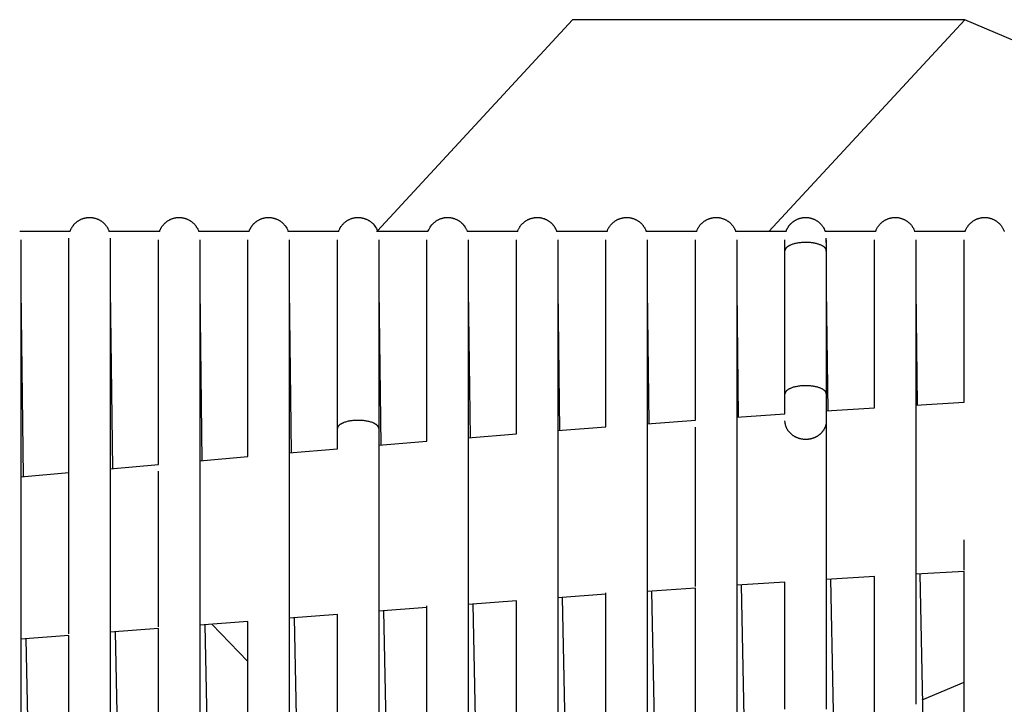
# Model space of a CAD drawing. Header units: millimetres. Extents: x 5000 to 6892, y 0 to 1693.
# Tile 8 of 49: x 5142 to 5285, y 607 to 706. Entities that reach past the tile are written whole.
import ezdxf

# ---------------------------------------------------------------- set-up
doc = ezdxf.new("R2010")
doc.units = ezdxf.units.MM
doc.layers.add('Make2D$Sichtbar$Kurven', color=7, linetype='Continuous', true_color=0x000000)

msp = doc.modelspace()

# ---------------------------------------------------------------- linework, layer by layer
at = {"layer": 'Make2D$Sichtbar$Kurven', "color": 18, "lineweight": -3, "true_color": 0x000000}
for points in [[(5221.96, 706.09), (5193.62, 675.42)], [(5278.94, 706.09), (5221.96, 706.09)], [(5250.47, 675.3), (5278.94, 706.09)], [(5346.68, 677.35), (5278.94, 706.09)], [(5148.96, 675.3), (5148.98, 675.36), (5149, 675.41), (5149.03, 675.47), (5149.05, 675.52), (5149.08, 675.59), (5149.11, 675.66), (5149.14, 675.72), (5149.17, 675.78), (5149.21, 675.85), (5149.24, 675.91), (5149.28, 675.97), (5149.32, 676.03), (5149.36, 676.09), (5149.41, 676.15), (5149.45, 676.21), (5149.5, 676.26), (5149.54, 676.32), (5149.59, 676.37), (5149.64, 676.43), (5149.69, 676.48), (5149.74, 676.53), (5149.8, 676.58), (5149.85, 676.63), (5149.91, 676.68), (5149.97, 676.72), (5150.02, 676.77), (5150.09, 676.81), (5150.15, 676.85), (5150.21, 676.89), (5150.27, 676.93), (5150.34, 676.97), (5150.41, 677.01), (5150.47, 677.04), (5150.54, 677.07), (5150.61, 677.11), (5150.68, 677.14), (5150.76, 677.16), (5150.83, 677.19), (5150.9, 677.21), (5150.97, 677.24), (5151.05, 677.26), (5151.12, 677.28), (5151.19, 677.29), (5151.27, 677.31), (5151.34, 677.32), (5151.41, 677.33), (5151.49, 677.34), (5151.56, 677.35), (5151.63, 677.35), (5151.71, 677.36), (5151.78, 677.36), (5151.85, 677.36), (5151.93, 677.35), (5152, 677.35), (5152.07, 677.35), (5152.15, 677.34), (5152.22, 677.33), (5152.29, 677.32), (5152.36, 677.31), (5152.43, 677.29), (5152.5, 677.28), (5152.57, 677.26), (5152.64, 677.24), (5152.71, 677.22), (5152.78, 677.2), (5152.85, 677.17), (5152.91, 677.15), (5152.98, 677.12), (5153.05, 677.09), (5153.11, 677.06), (5153.18, 677.03), (5153.24, 677), (5153.3, 676.96), (5153.36, 676.92), (5153.43, 676.89), (5153.49, 676.85), (5153.55, 676.81), (5153.6, 676.76), (5153.66, 676.72), (5153.72, 676.67), (5153.77, 676.63), (5153.83, 676.58), (5153.88, 676.53), (5153.93, 676.48), (5153.99, 676.43), (5154.04, 676.37), (5154.08, 676.32), (5154.13, 676.26), (5154.18, 676.2), (5154.22, 676.14), (5154.27, 676.08), (5154.31, 676.02), (5154.35, 675.96), (5154.39, 675.89), (5154.43, 675.83), (5154.46, 675.76), (5154.5, 675.7), (5154.53, 675.63), (5154.56, 675.56), (5154.59, 675.48), (5154.63, 675.39), (5154.66, 675.3)], [(5161.96, 675.3), (5161.99, 675.36), (5162.01, 675.43), (5162.03, 675.49), (5162.06, 675.55), (5162.09, 675.61), (5162.12, 675.68), (5162.15, 675.74), (5162.18, 675.8), (5162.21, 675.86), (5162.25, 675.92), (5162.28, 675.97), (5162.32, 676.03), (5162.36, 676.09), (5162.4, 676.14), (5162.44, 676.2), (5162.49, 676.25), (5162.53, 676.3), (5162.58, 676.36), (5162.62, 676.41), (5162.67, 676.46), (5162.72, 676.51), (5162.77, 676.56), (5162.82, 676.6), (5162.88, 676.65), (5162.93, 676.69), (5162.99, 676.74), (5163.04, 676.78), (5163.1, 676.82), (5163.16, 676.86), (5163.22, 676.9), (5163.28, 676.94), (5163.35, 676.98), (5163.42, 677.01), (5163.48, 677.05), (5163.55, 677.08), (5163.62, 677.11), (5163.69, 677.14), (5163.76, 677.17), (5163.83, 677.19), (5163.91, 677.22), (5163.98, 677.24), (5164.05, 677.26), (5164.12, 677.28), (5164.19, 677.29), (5164.27, 677.31), (5164.34, 677.32), (5164.41, 677.33), (5164.48, 677.34), (5164.56, 677.35), (5164.63, 677.35), (5164.7, 677.35), (5164.77, 677.36), (5164.85, 677.36), (5164.92, 677.35), (5164.99, 677.35), (5165.06, 677.35), (5165.13, 677.34), (5165.21, 677.33), (5165.28, 677.32), (5165.35, 677.31), (5165.42, 677.29), (5165.49, 677.28), (5165.56, 677.26), (5165.63, 677.24), (5165.7, 677.22), (5165.77, 677.2), (5165.83, 677.18), (5165.9, 677.15), (5165.97, 677.12), (5166.03, 677.1), (5166.1, 677.07), (5166.17, 677.03), (5166.23, 677), (5166.29, 676.97), (5166.36, 676.93), (5166.42, 676.89), (5166.48, 676.85), (5166.54, 676.81), (5166.6, 676.77), (5166.66, 676.72), (5166.71, 676.68), (5166.77, 676.63), (5166.82, 676.58), (5166.88, 676.53), (5166.93, 676.48), (5166.98, 676.43), (5167.03, 676.37), (5167.08, 676.32), (5167.13, 676.26), (5167.18, 676.2), (5167.22, 676.14), (5167.27, 676.08), (5167.31, 676.02), (5167.35, 675.95), (5167.39, 675.89), (5167.43, 675.82), (5167.52, 675.64), (5167.61, 675.45), (5167.66, 675.3)], [(5174.96, 675.3), (5174.98, 675.35), (5175, 675.41), (5175.02, 675.46), (5175.04, 675.51), (5175.06, 675.56), (5175.09, 675.61), (5175.11, 675.67), (5175.14, 675.72), (5175.16, 675.77), (5175.19, 675.82), (5175.22, 675.87), (5175.25, 675.92), (5175.28, 675.96), (5175.31, 676.01), (5175.34, 676.06), (5175.37, 676.11), (5175.41, 676.15), (5175.44, 676.2), (5175.48, 676.24), (5175.52, 676.29), (5175.55, 676.33), (5175.59, 676.38), (5175.63, 676.42), (5175.67, 676.46), (5175.72, 676.5), (5175.76, 676.54), (5175.8, 676.58), (5175.85, 676.62), (5175.89, 676.66), (5175.94, 676.7), (5175.99, 676.74), (5176.04, 676.77), (5176.1, 676.82), (5176.16, 676.86), (5176.23, 676.9), (5176.29, 676.94), (5176.36, 676.98), (5176.42, 677.02), (5176.49, 677.05), (5176.56, 677.08), (5176.63, 677.11), (5176.7, 677.14), (5176.76, 677.17), (5176.83, 677.19), (5176.9, 677.22), (5176.97, 677.24), (5177.05, 677.26), (5177.12, 677.28), (5177.19, 677.29), (5177.26, 677.31), (5177.33, 677.32), (5177.4, 677.33), (5177.47, 677.34), (5177.55, 677.35), (5177.62, 677.35), (5177.69, 677.35), (5177.76, 677.36), (5177.84, 677.36), (5177.91, 677.35), (5177.98, 677.35), (5178.05, 677.35), (5178.12, 677.34), (5178.19, 677.33), (5178.27, 677.32), (5178.34, 677.31), (5178.41, 677.3), (5178.48, 677.28), (5178.55, 677.27), (5178.62, 677.25), (5178.69, 677.23), (5178.76, 677.2), (5178.82, 677.18), (5178.89, 677.16), (5178.96, 677.13), (5179.03, 677.1), (5179.09, 677.07), (5179.16, 677.04), (5179.22, 677.01), (5179.28, 676.97), (5179.35, 676.93), (5179.41, 676.9), (5179.47, 676.86), (5179.53, 676.81), (5179.59, 676.77), (5179.65, 676.73), (5179.71, 676.68), (5179.77, 676.63), (5179.82, 676.58), (5179.88, 676.53), (5179.93, 676.48), (5179.98, 676.43), (5180.04, 676.37), (5180.09, 676.31), (5180.14, 676.25), (5180.18, 676.19), (5180.23, 676.13), (5180.35, 675.96), (5180.45, 675.79), (5180.54, 675.61), (5180.62, 675.43), (5180.66, 675.3)], [(5187.96, 675.3), (5187.99, 675.38), (5188.02, 675.47), (5188.06, 675.55), (5188.1, 675.63), (5188.14, 675.72), (5188.18, 675.8), (5188.23, 675.88), (5188.27, 675.96), (5188.32, 676.03), (5188.38, 676.11), (5188.43, 676.18), (5188.49, 676.26), (5188.55, 676.33), (5188.62, 676.4), (5188.68, 676.47), (5188.75, 676.54), (5188.81, 676.59), (5188.87, 676.64), (5188.92, 676.69), (5188.98, 676.74), (5189.04, 676.78), (5189.11, 676.83), (5189.17, 676.87), (5189.23, 676.91), (5189.3, 676.95), (5189.36, 676.98), (5189.43, 677.02), (5189.49, 677.05), (5189.56, 677.08), (5189.63, 677.11), (5189.69, 677.14), (5189.76, 677.17), (5189.83, 677.19), (5189.9, 677.21), (5189.97, 677.24), (5190.04, 677.26), (5190.11, 677.27), (5190.18, 677.29), (5190.25, 677.3), (5190.32, 677.32), (5190.39, 677.33), (5190.46, 677.34), (5190.54, 677.34), (5190.61, 677.35), (5190.68, 677.35), (5190.75, 677.36), (5190.82, 677.36), (5190.9, 677.36), (5190.97, 677.35), (5191.04, 677.35), (5191.11, 677.34), (5191.18, 677.33), (5191.25, 677.32), (5191.33, 677.31), (5191.4, 677.3), (5191.47, 677.28), (5191.54, 677.27), (5191.61, 677.25), (5191.68, 677.23), (5191.75, 677.21), (5191.81, 677.18), (5191.88, 677.16), (5191.95, 677.13), (5192.02, 677.1), (5192.08, 677.07), (5192.15, 677.04), (5192.22, 677.01), (5192.28, 676.97), (5192.34, 676.94), (5192.41, 676.9), (5192.47, 676.86), (5192.53, 676.82), (5192.59, 676.77), (5192.65, 676.73), (5192.71, 676.68), (5192.77, 676.63), (5192.83, 676.58), (5192.88, 676.53), (5192.94, 676.47), (5192.99, 676.42), (5193.13, 676.26), (5193.25, 676.1), (5193.36, 675.94), (5193.46, 675.76), (5193.55, 675.59), (5193.62, 675.41), (5193.66, 675.3)], [(5200.96, 675.3), (5201, 675.4), (5201.07, 675.58), (5201.16, 675.76), (5201.26, 675.93), (5201.37, 676.1), (5201.5, 676.27), (5201.55, 676.32), (5201.6, 676.38), (5201.65, 676.44), (5201.7, 676.49), (5201.76, 676.54), (5201.81, 676.6), (5201.87, 676.65), (5201.93, 676.69), (5201.99, 676.74), (5202.05, 676.78), (5202.11, 676.83), (5202.17, 676.87), (5202.23, 676.91), (5202.29, 676.95), (5202.36, 676.98), (5202.42, 677.02), (5202.49, 677.05), (5202.55, 677.08), (5202.62, 677.11), (5202.69, 677.14), (5202.75, 677.16), (5202.82, 677.19), (5202.89, 677.21), (5202.96, 677.23), (5203.03, 677.25), (5203.1, 677.27), (5203.17, 677.29), (5203.24, 677.3), (5203.31, 677.31), (5203.38, 677.33), (5203.45, 677.34), (5203.52, 677.34), (5203.6, 677.35), (5203.67, 677.35), (5203.74, 677.36), (5203.81, 677.36), (5203.88, 677.36), (5203.96, 677.35), (5204.03, 677.35), (5204.1, 677.34), (5204.17, 677.34), (5204.24, 677.33), (5204.32, 677.31), (5204.39, 677.3), (5204.46, 677.29), (5204.53, 677.27), (5204.6, 677.25), (5204.67, 677.23), (5204.74, 677.21), (5204.81, 677.19), (5204.88, 677.16), (5204.95, 677.13), (5205.01, 677.11), (5205.08, 677.08), (5205.15, 677.04), (5205.22, 677.01), (5205.28, 676.97), (5205.35, 676.94), (5205.41, 676.9), (5205.47, 676.85), (5205.54, 676.81), (5205.6, 676.77), (5205.66, 676.72), (5205.72, 676.67), (5205.76, 676.64), (5205.8, 676.6), (5205.84, 676.56), (5205.88, 676.53), (5205.92, 676.49), (5205.96, 676.45), (5206, 676.41), (5206.03, 676.37), (5206.07, 676.33), (5206.11, 676.29), (5206.14, 676.25), (5206.17, 676.21), (5206.2, 676.17), (5206.24, 676.13), (5206.27, 676.08), (5206.3, 676.04), (5206.33, 676), (5206.35, 675.95), (5206.38, 675.91), (5206.41, 675.86), (5206.46, 675.77), (5206.51, 675.68), (5206.55, 675.59), (5206.59, 675.49), (5206.63, 675.4), (5206.66, 675.3)], [(5213.96, 675.3), (5213.99, 675.39), (5214.03, 675.47), (5214.06, 675.56), (5214.1, 675.64), (5214.14, 675.72), (5214.18, 675.81), (5214.23, 675.89), (5214.28, 675.96), (5214.32, 676.03), (5214.37, 676.09), (5214.41, 676.15), (5214.46, 676.22), (5214.5, 676.27), (5214.55, 676.33), (5214.6, 676.39), (5214.65, 676.44), (5214.71, 676.5), (5214.76, 676.55), (5214.82, 676.6), (5214.87, 676.65), (5214.93, 676.69), (5214.99, 676.74), (5215.04, 676.78), (5215.1, 676.82), (5215.16, 676.86), (5215.23, 676.9), (5215.29, 676.94), (5215.35, 676.98), (5215.42, 677.01), (5215.48, 677.04), (5215.54, 677.08), (5215.61, 677.11), (5215.68, 677.13), (5215.74, 677.16), (5215.81, 677.19), (5215.88, 677.21), (5215.95, 677.23), (5216.02, 677.25), (5216.09, 677.27), (5216.16, 677.28), (5216.23, 677.3), (5216.3, 677.31), (5216.37, 677.32), (5216.44, 677.33), (5216.51, 677.34), (5216.59, 677.35), (5216.66, 677.35), (5216.73, 677.36), (5216.8, 677.36), (5216.87, 677.36), (5216.95, 677.35), (5217.02, 677.35), (5217.09, 677.34), (5217.16, 677.34), (5217.24, 677.33), (5217.31, 677.32), (5217.38, 677.3), (5217.45, 677.29), (5217.52, 677.27), (5217.59, 677.25), (5217.67, 677.23), (5217.74, 677.21), (5217.81, 677.19), (5217.88, 677.16), (5217.95, 677.13), (5218.02, 677.1), (5218.08, 677.07), (5218.15, 677.04), (5218.22, 677.01), (5218.29, 676.97), (5218.35, 676.93), (5218.42, 676.89), (5218.48, 676.85), (5218.53, 676.81), (5218.59, 676.78), (5218.64, 676.74), (5218.69, 676.7), (5218.74, 676.65), (5218.79, 676.61), (5218.84, 676.57), (5218.89, 676.52), (5218.94, 676.48), (5218.98, 676.43), (5219.02, 676.38), (5219.07, 676.34), (5219.11, 676.29), (5219.15, 676.24), (5219.19, 676.19), (5219.23, 676.14), (5219.27, 676.08), (5219.3, 676.03), (5219.34, 675.98), (5219.37, 675.93), (5219.4, 675.87), (5219.43, 675.82), (5219.46, 675.76), (5219.49, 675.7), (5219.52, 675.65), (5219.55, 675.59), (5219.57, 675.53), (5219.6, 675.48), (5219.62, 675.42), (5219.64, 675.36), (5219.66, 675.3)], [(5226.96, 675.3), (5227.02, 675.45), (5227.1, 675.64), (5227.13, 675.71), (5227.17, 675.78), (5227.21, 675.84), (5227.24, 675.91), (5227.28, 675.97), (5227.33, 676.04), (5227.37, 676.1), (5227.41, 676.16), (5227.46, 676.22), (5227.51, 676.28), (5227.55, 676.33), (5227.6, 676.39), (5227.65, 676.44), (5227.7, 676.49), (5227.76, 676.54), (5227.81, 676.59), (5227.87, 676.64), (5227.92, 676.69), (5227.98, 676.73), (5228.04, 676.78), (5228.1, 676.82), (5228.16, 676.86), (5228.22, 676.9), (5228.28, 676.94), (5228.34, 676.97), (5228.41, 677.01), (5228.47, 677.04), (5228.53, 677.07), (5228.6, 677.1), (5228.67, 677.13), (5228.73, 677.16), (5228.8, 677.18), (5228.87, 677.2), (5228.94, 677.23), (5229.01, 677.25), (5229.08, 677.26), (5229.15, 677.28), (5229.22, 677.3), (5229.29, 677.31), (5229.36, 677.32), (5229.43, 677.33), (5229.5, 677.34), (5229.57, 677.35), (5229.65, 677.35), (5229.72, 677.36), (5229.79, 677.36), (5229.86, 677.36), (5229.94, 677.35), (5230.01, 677.35), (5230.08, 677.35), (5230.16, 677.34), (5230.23, 677.33), (5230.3, 677.32), (5230.38, 677.3), (5230.45, 677.29), (5230.52, 677.27), (5230.59, 677.25), (5230.67, 677.23), (5230.74, 677.21), (5230.81, 677.19), (5230.88, 677.16), (5230.95, 677.13), (5231.02, 677.1), (5231.09, 677.07), (5231.16, 677.03), (5231.23, 677), (5231.3, 676.96), (5231.36, 676.92), (5231.43, 676.88), (5231.49, 676.84), (5231.55, 676.8), (5231.61, 676.76), (5231.67, 676.71), (5231.73, 676.66), (5231.79, 676.62), (5231.84, 676.57), (5231.9, 676.52), (5231.95, 676.46), (5232, 676.41), (5232.05, 676.36), (5232.1, 676.3), (5232.14, 676.25), (5232.19, 676.19), (5232.23, 676.13), (5232.27, 676.07), (5232.31, 676.01), (5232.35, 675.95), (5232.39, 675.89), (5232.43, 675.83), (5232.46, 675.76), (5232.5, 675.7), (5232.53, 675.63), (5232.56, 675.57), (5232.58, 675.5), (5232.61, 675.44), (5232.64, 675.37), (5232.66, 675.3)], [(5239.96, 675.3), (5239.99, 675.37), (5240.02, 675.44), (5240.04, 675.51), (5240.07, 675.58), (5240.11, 675.65), (5240.14, 675.72), (5240.17, 675.79), (5240.21, 675.85), (5240.25, 675.92), (5240.29, 675.98), (5240.33, 676.04), (5240.37, 676.1), (5240.41, 676.16), (5240.46, 676.22), (5240.5, 676.27), (5240.55, 676.33), (5240.6, 676.38), (5240.65, 676.44), (5240.7, 676.49), (5240.75, 676.54), (5240.81, 676.59), (5240.86, 676.64), (5240.92, 676.68), (5240.97, 676.73), (5241.03, 676.77), (5241.09, 676.81), (5241.15, 676.85), (5241.21, 676.89), (5241.27, 676.93), (5241.33, 676.97), (5241.39, 677), (5241.46, 677.03), (5241.52, 677.07), (5241.59, 677.1), (5241.65, 677.12), (5241.72, 677.15), (5241.79, 677.18), (5241.86, 677.2), (5241.92, 677.22), (5241.99, 677.24), (5242.06, 677.26), (5242.13, 677.28), (5242.2, 677.29), (5242.28, 677.31), (5242.35, 677.32), (5242.42, 677.33), (5242.49, 677.34), (5242.56, 677.35), (5242.64, 677.35), (5242.71, 677.36), (5242.78, 677.36), (5242.86, 677.36), (5242.93, 677.35), (5243.01, 677.35), (5243.08, 677.35), (5243.15, 677.34), (5243.23, 677.33), (5243.3, 677.32), (5243.38, 677.3), (5243.45, 677.29), (5243.52, 677.27), (5243.6, 677.25), (5243.67, 677.23), (5243.75, 677.21), (5243.82, 677.18), (5243.89, 677.16), (5243.96, 677.13), (5244.03, 677.1), (5244.1, 677.07), (5244.17, 677.03), (5244.24, 677), (5244.3, 676.96), (5244.37, 676.92), (5244.43, 676.88), (5244.49, 676.84), (5244.55, 676.8), (5244.61, 676.76), (5244.67, 676.71), (5244.73, 676.67), (5244.78, 676.62), (5244.84, 676.57), (5244.89, 676.52), (5244.94, 676.47), (5244.99, 676.42), (5245.04, 676.36), (5245.09, 676.31), (5245.14, 676.25), (5245.18, 676.2), (5245.22, 676.14), (5245.27, 676.08), (5245.31, 676.02), (5245.35, 675.96), (5245.38, 675.9), (5245.42, 675.84), (5245.46, 675.77), (5245.49, 675.71), (5245.51, 675.66), (5245.54, 675.61), (5245.56, 675.56), (5245.58, 675.51), (5245.6, 675.46), (5245.62, 675.4), (5245.64, 675.35), (5245.66, 675.3)], [(5252.96, 675.3), (5252.98, 675.36), (5253.01, 675.42), (5253.03, 675.48), (5253.05, 675.54), (5253.08, 675.59), (5253.1, 675.65), (5253.13, 675.71), (5253.16, 675.76), (5253.19, 675.82), (5253.22, 675.87), (5253.25, 675.92), (5253.29, 675.98), (5253.32, 676.03), (5253.35, 676.08), (5253.39, 676.13), (5253.43, 676.18), (5253.46, 676.23), (5253.5, 676.27), (5253.54, 676.32), (5253.58, 676.37), (5253.63, 676.41), (5253.67, 676.45), (5253.71, 676.5), (5253.75, 676.54), (5253.8, 676.58), (5253.84, 676.62), (5253.89, 676.66), (5253.94, 676.7), (5253.99, 676.74), (5254.03, 676.77), (5254.08, 676.81), (5254.13, 676.84), (5254.19, 676.88), (5254.26, 676.92), (5254.32, 676.96), (5254.38, 676.99), (5254.44, 677.03), (5254.51, 677.06), (5254.57, 677.09), (5254.64, 677.12), (5254.71, 677.15), (5254.77, 677.17), (5254.84, 677.2), (5254.91, 677.22), (5254.98, 677.24), (5255.05, 677.26), (5255.12, 677.28), (5255.19, 677.29), (5255.26, 677.31), (5255.34, 677.32), (5255.41, 677.33), (5255.48, 677.34), (5255.56, 677.35), (5255.63, 677.35), (5255.7, 677.36), (5255.78, 677.36), (5255.85, 677.36), (5255.93, 677.35), (5256, 677.35), (5256.08, 677.34), (5256.16, 677.34), (5256.23, 677.33), (5256.31, 677.32), (5256.38, 677.3), (5256.46, 677.29), (5256.53, 677.27), (5256.61, 677.25), (5256.68, 677.23), (5256.75, 677.21), (5256.83, 677.18), (5256.9, 677.15), (5256.97, 677.13), (5257.03, 677.1), (5257.1, 677.07), (5257.17, 677.03), (5257.23, 677), (5257.3, 676.96), (5257.36, 676.93), (5257.42, 676.89), (5257.49, 676.85), (5257.55, 676.81), (5257.6, 676.76), (5257.66, 676.72), (5257.72, 676.67), (5257.77, 676.63), (5257.83, 676.58), (5257.88, 676.53), (5257.93, 676.48), (5257.98, 676.43), (5258.03, 676.37), (5258.08, 676.32), (5258.13, 676.27), (5258.17, 676.21), (5258.22, 676.15), (5258.26, 676.09), (5258.3, 676.03), (5258.4, 675.87), (5258.49, 675.7), (5258.57, 675.53), (5258.64, 675.35), (5258.66, 675.3)], [(5265.96, 675.3), (5266, 675.39), (5266.03, 675.49), (5266.07, 675.58), (5266.12, 675.67), (5266.16, 675.76), (5266.21, 675.85), (5266.26, 675.94), (5266.31, 676.02), (5266.37, 676.1), (5266.43, 676.18), (5266.49, 676.26), (5266.56, 676.33), (5266.62, 676.41), (5266.69, 676.48), (5266.76, 676.55), (5266.84, 676.61), (5266.89, 676.66), (5266.95, 676.71), (5267, 676.75), (5267.06, 676.79), (5267.12, 676.83), (5267.18, 676.87), (5267.24, 676.91), (5267.3, 676.95), (5267.37, 676.99), (5267.43, 677.02), (5267.49, 677.05), (5267.56, 677.08), (5267.63, 677.11), (5267.69, 677.14), (5267.76, 677.17), (5267.83, 677.19), (5267.9, 677.21), (5267.97, 677.24), (5268.04, 677.26), (5268.11, 677.27), (5268.18, 677.29), (5268.26, 677.31), (5268.33, 677.32), (5268.4, 677.33), (5268.48, 677.34), (5268.55, 677.35), (5268.63, 677.35), (5268.7, 677.35), (5268.78, 677.36), (5268.86, 677.36), (5268.93, 677.35), (5269.01, 677.35), (5269.09, 677.34), (5269.16, 677.34), (5269.24, 677.33), (5269.32, 677.31), (5269.39, 677.3), (5269.46, 677.29), (5269.54, 677.27), (5269.61, 677.25), (5269.68, 677.23), (5269.75, 677.21), (5269.82, 677.18), (5269.89, 677.16), (5269.96, 677.13), (5270.03, 677.1), (5270.09, 677.07), (5270.16, 677.04), (5270.22, 677), (5270.29, 676.97), (5270.35, 676.93), (5270.41, 676.89), (5270.47, 676.85), (5270.53, 676.81), (5270.59, 676.77), (5270.65, 676.73), (5270.71, 676.68), (5270.76, 676.64), (5270.82, 676.59), (5270.87, 676.54), (5270.92, 676.49), (5270.97, 676.44), (5271.02, 676.39), (5271.07, 676.33), (5271.12, 676.28), (5271.17, 676.22), (5271.21, 676.16), (5271.26, 676.1), (5271.3, 676.04), (5271.34, 675.97), (5271.38, 675.91), (5271.42, 675.84), (5271.45, 675.78), (5271.49, 675.71), (5271.52, 675.65), (5271.55, 675.58), (5271.58, 675.51), (5271.61, 675.44), (5271.64, 675.37), (5271.66, 675.3)], [(5278.96, 675.3), (5278.98, 675.36), (5279.01, 675.42), (5279.03, 675.49), (5279.06, 675.56), (5279.09, 675.62), (5279.12, 675.69), (5279.16, 675.75), (5279.19, 675.82), (5279.23, 675.88), (5279.26, 675.94), (5279.3, 676), (5279.34, 676.06), (5279.39, 676.12), (5279.43, 676.18), (5279.47, 676.24), (5279.52, 676.29), (5279.57, 676.35), (5279.62, 676.4), (5279.66, 676.45), (5279.72, 676.5), (5279.77, 676.55), (5279.82, 676.6), (5279.88, 676.65), (5279.93, 676.69), (5279.99, 676.74), (5280.05, 676.78), (5280.1, 676.82), (5280.16, 676.86), (5280.23, 676.9), (5280.29, 676.94), (5280.35, 676.98), (5280.42, 677.01), (5280.48, 677.05), (5280.55, 677.08), (5280.61, 677.11), (5280.68, 677.14), (5280.75, 677.16), (5280.82, 677.19), (5280.89, 677.21), (5280.96, 677.23), (5281.03, 677.25), (5281.1, 677.27), (5281.18, 677.29), (5281.25, 677.3), (5281.33, 677.32), (5281.4, 677.33), (5281.48, 677.34), (5281.55, 677.35), (5281.63, 677.35), (5281.71, 677.35), (5281.79, 677.36), (5281.86, 677.36), (5281.94, 677.35), (5282.01, 677.35), (5282.09, 677.34), (5282.16, 677.34), (5282.24, 677.33), (5282.31, 677.32), (5282.39, 677.3), (5282.46, 677.29), (5282.53, 677.27), (5282.6, 677.25), (5282.67, 677.23), (5282.74, 677.21), (5282.81, 677.19), (5282.88, 677.16), (5282.95, 677.13), (5283.01, 677.11), (5283.08, 677.08), (5283.15, 677.04), (5283.21, 677.01), (5283.27, 676.98), (5283.34, 676.94), (5283.4, 676.9), (5283.46, 676.86), (5283.52, 676.82), (5283.58, 676.78), (5283.64, 676.74), (5283.69, 676.69), (5283.75, 676.65), (5283.8, 676.6), (5283.87, 676.54), (5283.94, 676.47), (5284.01, 676.4), (5284.08, 676.32), (5284.14, 676.25), (5284.2, 676.17), (5284.26, 676.09), (5284.31, 676.01), (5284.37, 675.93), (5284.42, 675.84), (5284.47, 675.76), (5284.51, 675.67), (5284.55, 675.58), (5284.59, 675.49), (5284.63, 675.39), (5284.66, 675.3)], [(5148.96, 675.3), (5141.66, 675.3)], [(5161.96, 675.3), (5154.66, 675.3)], [(5174.96, 675.3), (5167.66, 675.3)], [(5187.96, 675.3), (5180.66, 675.3)], [(5200.96, 675.3), (5193.5, 675.3)], [(5213.96, 675.3), (5206.66, 675.3)], [(5226.96, 675.3), (5219.66, 675.3)], [(5239.96, 675.3), (5232.66, 675.3)], [(5252.96, 675.3), (5245.66, 675.3)], [(5265.96, 675.3), (5258.66, 675.3)], [(5278.96, 675.3), (5271.66, 675.3)], [(5141.81, 674.1), (5141.81, 673.88), (5141.81, 673.51), (5141.81, 672.54)], [(5148.81, 672.54), (5148.81, 674.3), (5148.81, 674.35), (5148.81, 674.36)], [(5154.81, 674.36), (5154.81, 674.31), (5154.81, 674.14), (5154.81, 672.54)], [(5161.81, 672.54), (5161.81, 674.11)], [(5167.81, 674.1), (5167.81, 672.54)], [(5174.81, 672.54), (5174.81, 674.11)], [(5180.81, 674.1), (5180.81, 672.54)], [(5187.81, 672.54), (5187.81, 674.11)], [(5193.81, 674.1), (5193.81, 672.54)], [(5200.81, 672.54), (5200.81, 674.11)], [(5206.81, 674.1), (5206.81, 672.54)], [(5213.81, 672.54), (5213.81, 674.11)], [(5219.81, 674.1), (5219.81, 672.54)], [(5226.81, 672.54), (5226.81, 674.11)], [(5232.81, 674.1), (5232.81, 672.54)], [(5239.81, 672.54), (5239.81, 674.11)], [(5245.81, 674.1), (5245.81, 672.54)], [(5252.81, 672.54), (5252.81, 674.11)], [(5258.81, 672.54), (5258.81, 672.56), (5258.81, 672.57), (5258.81, 672.58), (5258.81, 672.6), (5258.81, 672.61), (5258.81, 672.62), (5258.8, 672.63), (5258.8, 672.65), (5258.8, 672.66), (5258.79, 672.67), (5258.79, 672.69), (5258.79, 672.7), (5258.78, 672.71), (5258.78, 672.72), (5258.77, 672.74), (5258.77, 672.75), (5258.76, 672.76), (5258.76, 672.77), (5258.75, 672.79), (5258.74, 672.8), (5258.73, 672.81), (5258.73, 672.82), (5258.72, 672.84), (5258.71, 672.85), (5258.7, 672.86), (5258.69, 672.87), (5258.68, 672.89), (5258.68, 672.9), (5258.67, 672.91), (5258.66, 672.92), (5258.63, 672.95), (5258.61, 672.97), (5258.59, 672.99), (5258.56, 673.02), (5258.54, 673.04), (5258.51, 673.06), (5258.48, 673.08), (5258.45, 673.11), (5258.42, 673.13), (5258.39, 673.15), (5258.36, 673.17), (5258.32, 673.19), (5258.29, 673.21), (5258.25, 673.23), (5258.21, 673.25), (5258.18, 673.27), (5258.14, 673.29), (5258.05, 673.33), (5257.97, 673.37), (5257.88, 673.4), (5257.78, 673.44), (5257.68, 673.47), (5257.58, 673.5), (5257.48, 673.53), (5257.37, 673.56), (5257.26, 673.58), (5257.14, 673.61), (5257.02, 673.63), (5256.9, 673.65), (5256.78, 673.67), (5256.65, 673.68), (5256.52, 673.7), (5256.38, 673.71), (5256.23, 673.72), (5256.08, 673.72), (5255.93, 673.73), (5255.78, 673.73), (5255.63, 673.73), (5255.48, 673.72), (5255.34, 673.71), (5255.19, 673.7), (5255.05, 673.69), (5254.91, 673.67), (5254.77, 673.66), (5254.64, 673.63), (5254.51, 673.61), (5254.38, 673.59), (5254.26, 673.56), (5254.13, 673.53), (5254.02, 673.49), (5253.9, 673.46), (5253.79, 673.42), (5253.69, 673.38), (5253.59, 673.34), (5253.54, 673.32), (5253.5, 673.3), (5253.45, 673.27), (5253.41, 673.25), (5253.36, 673.23), (5253.32, 673.2), (5253.28, 673.18), (5253.24, 673.16), (5253.21, 673.13), (5253.17, 673.11), (5253.14, 673.08), (5253.1, 673.05), (5253.07, 673.03), (5253.04, 673), (5253.03, 672.99), (5253.01, 672.97), (5253, 672.96), (5252.99, 672.94), (5252.98, 672.93), (5252.96, 672.92), (5252.95, 672.9), (5252.94, 672.89), (5252.93, 672.87), (5252.92, 672.86), (5252.91, 672.84), (5252.9, 672.83), (5252.89, 672.81), (5252.88, 672.8), (5252.87, 672.78), (5252.87, 672.77), (5252.86, 672.75), (5252.85, 672.74), (5252.85, 672.73), (5252.84, 672.71), (5252.84, 672.7), (5252.83, 672.68), (5252.83, 672.67), (5252.83, 672.65), (5252.82, 672.64), (5252.82, 672.63), (5252.82, 672.61), (5252.81, 672.6), (5252.81, 672.58), (5252.81, 672.57), (5252.81, 672.56), (5252.81, 672.54)], [(5258.76, 673.78), (5258.77, 673.89), (5258.79, 673.99), (5258.8, 674.09), (5258.81, 674.19), (5258.81, 674.28), (5258.81, 674.36)], [(5258.81, 674.1), (5258.81, 672.54)], [(5265.81, 672.54), (5265.81, 674.11)], [(5271.81, 674.1), (5271.81, 672.54)], [(5278.81, 672.54), (5278.81, 674.11)], [(5141.81, 672.54), (5141.81, 642.15)], [(5148.81, 643.29), (5148.81, 672.54)], [(5154.81, 672.54), (5154.81, 643.29)], [(5161.81, 644.44), (5161.81, 672.54)], [(5167.81, 672.54), (5167.81, 644.44)], [(5174.81, 645.58), (5174.81, 672.54)], [(5180.81, 672.54), (5180.81, 645.58)], [(5187.81, 646.7), (5187.81, 672.54)], [(5193.81, 672.54), (5193.81, 646.7)], [(5200.81, 647.79), (5200.81, 672.54)], [(5206.81, 672.54), (5206.81, 647.79)], [(5213.81, 648.84), (5213.81, 672.54)], [(5219.81, 672.54), (5219.81, 648.84)], [(5226.81, 649.86), (5226.81, 672.54)], [(5232.81, 672.54), (5232.81, 649.85)], [(5239.81, 650.82), (5239.81, 672.54)], [(5245.81, 672.54), (5245.81, 650.82)], [(5252.81, 651.73), (5252.81, 672.54)], [(5258.81, 672.47), (5258.81, 672.48), (5258.81, 672.49), (5258.81, 672.5), (5258.81, 672.51), (5258.81, 672.51), (5258.81, 672.52), (5258.81, 672.53), (5258.81, 672.54)], [(5258.81, 672.54), (5258.81, 651.73)], [(5265.81, 652.58), (5265.81, 672.54)], [(5271.81, 672.54), (5271.81, 652.59)], [(5278.81, 653.38), (5278.81, 672.54)], [(5141.81, 666.87), (5142.16, 639.73)], [(5154.81, 666.87), (5155.14, 640.87)], [(5167.81, 666.88), (5168.12, 642.02)], [(5180.81, 666.88), (5181.1, 643.16)], [(5193.81, 666.87), (5194.09, 644.28)], [(5206.81, 666.87), (5207.07, 645.37)], [(5219.81, 666.87), (5220.05, 646.41)], [(5232.81, 666.87), (5233.04, 647.42)], [(5245.81, 666.87), (5246.03, 648.37)], [(5258.81, 666.88), (5259.01, 649.27)], [(5271.81, 666.88), (5272, 650.11)], [(5258.81, 651.73), (5258.81, 651.74), (5258.81, 651.76), (5258.81, 651.77), (5258.81, 651.78), (5258.81, 651.8), (5258.81, 651.81), (5258.8, 651.82), (5258.8, 651.84), (5258.8, 651.85), (5258.79, 651.86), (5258.79, 651.87), (5258.79, 651.89), (5258.78, 651.9), (5258.78, 651.91), (5258.77, 651.92), (5258.77, 651.94), (5258.76, 651.95), (5258.76, 651.96), (5258.75, 651.97), (5258.74, 651.99), (5258.73, 652), (5258.73, 652.01), (5258.72, 652.02), (5258.71, 652.04), (5258.7, 652.05), (5258.69, 652.06), (5258.68, 652.07), (5258.68, 652.09), (5258.67, 652.1), (5258.66, 652.11), (5258.63, 652.13), (5258.61, 652.16), (5258.59, 652.18), (5258.56, 652.2), (5258.54, 652.23), (5258.51, 652.25), (5258.48, 652.27), (5258.45, 652.29), (5258.42, 652.32), (5258.39, 652.34), (5258.36, 652.36), (5258.32, 652.38), (5258.29, 652.4), (5258.25, 652.42), (5258.21, 652.44), (5258.18, 652.46), (5258.14, 652.48), (5258.05, 652.52), (5257.97, 652.56), (5257.88, 652.59), (5257.78, 652.63), (5257.68, 652.66), (5257.58, 652.69), (5257.48, 652.72), (5257.37, 652.75), (5257.26, 652.77), (5257.14, 652.79), (5257.02, 652.82), (5256.9, 652.84), (5256.78, 652.85), (5256.65, 652.87), (5256.52, 652.88), (5256.38, 652.9), (5256.23, 652.91), (5256.08, 652.91), (5255.93, 652.92), (5255.78, 652.92), (5255.63, 652.91), (5255.48, 652.91), (5255.34, 652.9), (5255.19, 652.89), (5255.05, 652.88), (5254.91, 652.86), (5254.77, 652.84), (5254.64, 652.82), (5254.51, 652.8), (5254.38, 652.77), (5254.26, 652.74), (5254.13, 652.71), (5254.02, 652.68), (5253.9, 652.65), (5253.79, 652.61), (5253.69, 652.57), (5253.59, 652.53), (5253.54, 652.51), (5253.5, 652.48), (5253.45, 652.46), (5253.41, 652.44), (5253.36, 652.42), (5253.32, 652.39), (5253.28, 652.37), (5253.24, 652.34), (5253.21, 652.32), (5253.17, 652.29), (5253.14, 652.27), (5253.1, 652.24), (5253.07, 652.21), (5253.04, 652.19), (5253.03, 652.17), (5253.01, 652.16), (5253, 652.15), (5252.99, 652.13), (5252.98, 652.12), (5252.96, 652.1), (5252.95, 652.09), (5252.94, 652.07), (5252.93, 652.06), (5252.92, 652.05), (5252.91, 652.03), (5252.9, 652.02), (5252.89, 652), (5252.88, 651.99), (5252.87, 651.97), (5252.87, 651.96), (5252.86, 651.94), (5252.85, 651.93), (5252.85, 651.91), (5252.84, 651.9), (5252.84, 651.89), (5252.83, 651.87), (5252.83, 651.86), (5252.83, 651.84), (5252.82, 651.83), (5252.82, 651.81), (5252.82, 651.8), (5252.81, 651.79), (5252.81, 651.77), (5252.81, 651.76), (5252.81, 651.74), (5252.81, 651.73)], [(5265.81, 649.72), (5265.81, 652.58)], [(5271.81, 652.59), (5271.81, 648.68)], [(5278.81, 650.53), (5278.81, 653.38)], [(5239.81, 647.92), (5239.81, 650.82)], [(5245.81, 650.82), (5245.81, 646.91)], [(5252.81, 648.85), (5252.81, 649.48), (5252.81, 650.65), (5252.81, 651.73)], [(5258.81, 651.73), (5258.81, 649.47), (5258.81, 648.47), (5258.81, 647.82)], [(5226.81, 646.94), (5226.81, 647.6), (5226.81, 648.77), (5226.81, 649.86)], [(5232.81, 649.85), (5232.81, 645.95)], [(5258.81, 649.26), (5265.81, 649.72)], [(5271.81, 650.1), (5278.81, 650.53)], [(5193.81, 646.7), (5193.81, 646.71), (5193.81, 646.72), (5193.81, 646.74), (5193.81, 646.75), (5193.81, 646.77), (5193.8, 646.78), (5193.8, 646.79), (5193.8, 646.81), (5193.8, 646.82), (5193.79, 646.83), (5193.79, 646.85), (5193.78, 646.86), (5193.78, 646.87), (5193.77, 646.89), (5193.77, 646.9), (5193.76, 646.92), (5193.75, 646.93), (5193.75, 646.94), (5193.74, 646.96), (5193.73, 646.97), (5193.72, 646.98), (5193.72, 647), (5193.71, 647.01), (5193.7, 647.02), (5193.69, 647.04), (5193.68, 647.05), (5193.67, 647.06), (5193.66, 647.08), (5193.64, 647.09), (5193.63, 647.1), (5193.62, 647.12), (5193.61, 647.13), (5193.58, 647.15), (5193.55, 647.18), (5193.52, 647.21), (5193.49, 647.23), (5193.46, 647.26), (5193.43, 647.28), (5193.39, 647.3), (5193.35, 647.33), (5193.31, 647.35), (5193.27, 647.38), (5193.23, 647.4), (5193.18, 647.42), (5193.14, 647.45), (5193.09, 647.47), (5193.04, 647.49), (5192.99, 647.51), (5192.88, 647.56), (5192.77, 647.6), (5192.65, 647.63), (5192.53, 647.67), (5192.41, 647.7), (5192.28, 647.73), (5192.15, 647.76), (5192.02, 647.78), (5191.88, 647.81), (5191.75, 647.82), (5191.61, 647.84), (5191.47, 647.85), (5191.33, 647.87), (5191.18, 647.87), (5191.04, 647.88), (5190.9, 647.88), (5190.75, 647.88), (5190.61, 647.88), (5190.46, 647.88), (5190.32, 647.87), (5190.18, 647.86), (5190.04, 647.84), (5189.9, 647.83), (5189.76, 647.81), (5189.63, 647.79), (5189.49, 647.76), (5189.36, 647.74), (5189.23, 647.71), (5189.11, 647.67), (5188.98, 647.64), (5188.87, 647.6), (5188.75, 647.56), (5188.69, 647.54), (5188.64, 647.51), (5188.58, 647.49), (5188.53, 647.47), (5188.48, 647.44), (5188.43, 647.42), (5188.39, 647.39), (5188.34, 647.37), (5188.3, 647.34), (5188.26, 647.32), (5188.22, 647.29), (5188.18, 647.27), (5188.14, 647.24), (5188.11, 647.21), (5188.08, 647.19), (5188.05, 647.16), (5188.03, 647.14), (5188.02, 647.13), (5188.01, 647.12), (5187.99, 647.1), (5187.98, 647.09), (5187.97, 647.07), (5187.96, 647.06), (5187.94, 647.05), (5187.93, 647.03), (5187.92, 647.02), (5187.91, 647), (5187.9, 646.99), (5187.9, 646.97), (5187.89, 646.96), (5187.88, 646.95), (5187.87, 646.93), (5187.86, 646.92), (5187.86, 646.9), (5187.85, 646.89), (5187.85, 646.87), (5187.84, 646.86), (5187.84, 646.84), (5187.83, 646.83), (5187.83, 646.81), (5187.82, 646.8), (5187.82, 646.79), (5187.82, 646.77), (5187.82, 646.76), (5187.81, 646.74), (5187.81, 646.73), (5187.81, 646.71), (5187.81, 646.7)], [(5213.81, 645.91), (5213.81, 646.58), (5213.81, 647.76), (5213.81, 648.84)], [(5219.81, 648.84), (5219.81, 644.93)], [(5232.81, 647.4), (5239.81, 647.92)], [(5245.81, 648.36), (5252.81, 648.85)], [(5258.81, 647.82), (5258.81, 647.76), (5258.81, 647.7), (5258.81, 647.64), (5258.8, 647.58), (5258.79, 647.53), (5258.79, 647.47), (5258.78, 647.41), (5258.77, 647.35), (5258.76, 647.29), (5258.74, 647.24), (5258.73, 647.18), (5258.71, 647.12), (5258.69, 647.07), (5258.68, 647.01), (5258.66, 646.96), (5258.63, 646.9), (5258.61, 646.85), (5258.59, 646.79), (5258.56, 646.74), (5258.54, 646.69), (5258.51, 646.64), (5258.48, 646.59), (5258.45, 646.53), (5258.42, 646.48), (5258.39, 646.43), (5258.36, 646.39), (5258.32, 646.34), (5258.29, 646.29), (5258.25, 646.24), (5258.21, 646.2), (5258.18, 646.15), (5258.14, 646.1), (5258.1, 646.06), (5258.05, 646.02), (5258.01, 645.97), (5257.97, 645.93), (5257.92, 645.89), (5257.88, 645.85), (5257.83, 645.81), (5257.78, 645.77), (5257.73, 645.74), (5257.68, 645.7), (5257.63, 645.66), (5257.58, 645.63), (5257.53, 645.59), (5257.48, 645.56), (5257.42, 645.53), (5257.37, 645.5), (5257.31, 645.47), (5257.26, 645.44), (5257.2, 645.41), (5257.14, 645.39), (5257.08, 645.36), (5257.02, 645.34), (5256.96, 645.31), (5256.9, 645.29), (5256.84, 645.27), (5256.78, 645.25), (5256.71, 645.23), (5256.65, 645.21), (5256.58, 645.2), (5256.52, 645.18), (5256.45, 645.17), (5256.38, 645.16), (5256.31, 645.14), (5256.23, 645.13), (5256.16, 645.12), (5256.08, 645.12), (5256, 645.11), (5255.93, 645.11), (5255.85, 645.11), (5255.78, 645.1), (5255.7, 645.11), (5255.63, 645.11), (5255.56, 645.11), (5255.48, 645.12), (5255.41, 645.13), (5255.34, 645.14), (5255.26, 645.15), (5255.19, 645.16), (5255.12, 645.18), (5255.05, 645.19), (5254.98, 645.21), (5254.91, 645.23), (5254.84, 645.25), (5254.77, 645.27), (5254.71, 645.3), (5254.64, 645.32), (5254.57, 645.35), (5254.51, 645.38), (5254.44, 645.4), (5254.38, 645.43), (5254.32, 645.47), (5254.26, 645.5), (5254.19, 645.53), (5254.13, 645.57), (5254.08, 645.61), (5254.02, 645.65), (5253.96, 645.69), (5253.9, 645.73), (5253.85, 645.77), (5253.79, 645.81), (5253.74, 645.86), (5253.69, 645.9), (5253.64, 645.95), (5253.59, 646), (5253.54, 646.05), (5253.5, 646.1), (5253.45, 646.15), (5253.41, 646.2), (5253.36, 646.25), (5253.32, 646.31), (5253.28, 646.36), (5253.24, 646.42), (5253.21, 646.48), (5253.17, 646.54), (5253.14, 646.59), (5253.1, 646.66), (5253.07, 646.72), (5253.04, 646.78), (5253.01, 646.84), (5252.99, 646.91), (5252.96, 646.97), (5252.94, 647.04), (5252.92, 647.1), (5252.9, 647.17), (5252.88, 647.24), (5252.87, 647.31), (5252.85, 647.37), (5252.84, 647.44), (5252.83, 647.5), (5252.83, 647.57), (5252.82, 647.63), (5252.81, 647.7), (5252.81, 647.76), (5252.81, 647.83)], [(5258.81, 647.82), (5258.81, 628.97)], [(5271.81, 648.68), (5271.81, 629.78)], [(5187.81, 643.74), (5187.81, 644.43), (5187.81, 645.61), (5187.81, 646.7)], [(5193.81, 646.7), (5193.81, 645.61), (5193.81, 644.43), (5193.81, 643.42), (5193.81, 642.78)], [(5200.81, 644.85), (5200.81, 645.52), (5200.81, 646.71), (5200.81, 647.79)], [(5206.81, 647.79), (5206.81, 643.88)], [(5219.81, 646.39), (5226.81, 646.94)], [(5239.81, 623.72), (5239.81, 646.91)], [(5245.81, 646.91), (5245.81, 623.72)], [(5174.81, 642.61), (5174.81, 643.31), (5174.81, 644.49), (5174.81, 645.58)], [(5180.81, 645.58), (5180.81, 641.66)], [(5206.81, 645.34), (5213.81, 645.91)], [(5219.81, 644.93), (5219.81, 626.25)], [(5232.81, 645.95), (5232.81, 627.2)], [(5161.81, 641.47), (5161.81, 642.17), (5161.81, 643.35), (5161.81, 644.44)], [(5167.81, 644.44), (5167.81, 640.52)], [(5180.81, 643.14), (5187.81, 643.74)], [(5193.81, 644.26), (5200.81, 644.85)], [(5206.81, 643.88), (5206.81, 625.26)], [(5141.81, 642.15), (5141.81, 641.07), (5141.81, 639.88), (5141.81, 638.87), (5141.81, 638.23)], [(5148.81, 639.37), (5148.81, 640.01), (5148.81, 641.02), (5148.81, 642.21), (5148.81, 643.29)], [(5154.81, 643.29), (5154.81, 642.21), (5154.81, 641.02), (5154.81, 640.01), (5154.81, 639.37)], [(5167.81, 642), (5174.81, 642.61)], [(5193.81, 642.78), (5193.81, 624.24)], [(5154.81, 640.85), (5161.81, 641.47)], [(5180.81, 641.66), (5180.81, 623.2)], [(5141.81, 639.7), (5148.81, 640.31)], [(5148.81, 616.86), (5148.81, 639.37)], [(5154.81, 639.37), (5154.81, 616.86)], [(5161.81, 617.89), (5161.81, 640.52)], [(5167.81, 640.52), (5167.81, 617.88)], [(5141.81, 638.23), (5141.81, 620.07)], [(5271.81, 629.78), (5271.81, 625.36)], [(5278.81, 626.1), (5278.81, 630.53)], [(5258.81, 628.97), (5258.81, 624.57)], [(5232.81, 627.2), (5232.81, 622.83)], [(5206.81, 625.26), (5206.81, 620.93)], [(5219.81, 626.25), (5219.81, 621.9)], [(5265.81, 625.19), (5258.81, 624.76)], [(5265.81, 606.63), (5265.81, 625.19)], [(5278.81, 625.94), (5271.81, 625.54)], [(5271.81, 625.36), (5271.81, 606.63)], [(5272.4, 625.57), (5274.47, 523.67)], [(5278.81, 607.3), (5278.81, 625.94)], [(5193.81, 624.24), (5193.81, 619.93)], [(5239.81, 623.52), (5232.81, 623.04)], [(5239.81, 467.15), (5239.81, 623.52)], [(5252.81, 624.38), (5245.81, 623.92)], [(5245.81, 623.72), (5245.81, 430.41)], [(5246.43, 623.96), (5248.81, 506.53)], [(5252.81, 605.9), (5252.81, 624.38)], [(5258.81, 624.57), (5258.81, 605.9)], [(5259.41, 624.8), (5261.47, 523.67)], [(5180.81, 623.2), (5180.81, 618.91)], [(5226.81, 622.62), (5219.81, 622.11)], [(5220.46, 622.16), (5222.47, 523.67)], [(5226.81, 604.31), (5226.81, 622.83)], [(5232.81, 622.83), (5232.81, 604.31)], [(5233.44, 623.08), (5235.47, 523.67)], [(5200.81, 620.7), (5193.81, 620.16)], [(5200.81, 602.57), (5200.81, 620.92)], [(5213.81, 621.67), (5206.81, 621.15)], [(5206.81, 620.93), (5206.81, 602.57)], [(5207.47, 621.2), (5209.47, 523.67)], [(5213.81, 603.45), (5213.81, 621.67)], [(5219.81, 621.9), (5219.81, 603.46)], [(5141.81, 620.07), (5141.81, 615.86)], [(5187.81, 619.69), (5180.81, 619.15)], [(5181.51, 619.2), (5183.47, 523.67)], [(5187.81, 601.66), (5187.81, 619.69)], [(5193.81, 619.93), (5193.81, 601.66)], [(5194.49, 620.21), (5196.47, 523.67)], [(5174.81, 618.67), (5167.81, 618.12)], [(5167.81, 617.88), (5167.81, 430.41)], [(5168.53, 618.18), (5170.81, 506.54)], [(5174.81, 612.85), (5169.58, 618.26)], [(5174.81, 600.73), (5174.81, 618.67)], [(5180.81, 618.91), (5180.81, 600.72)], [(5148.81, 616.62), (5141.81, 616.08)], [(5148.81, 467.15), (5148.81, 616.62)], [(5161.81, 617.65), (5154.81, 617.09)], [(5154.81, 616.86), (5154.81, 430.41)], [(5155.55, 617.15), (5157.81, 506.53)], [(5161.81, 467.15), (5161.81, 617.65)], [(5141.81, 615.86), (5141.81, 597.93)], [(5142.57, 616.14), (5144.47, 523.67)], [(5272.73, 607.27), (5278.81, 609.84)], [(5265.81, 465.88), (5265.81, 606.63)], [(5278.81, 465.88), (5278.81, 607.3)]]:
    msp.add_lwpolyline(points, dxfattribs=at)

doc.saveas('drawing.dxf')
